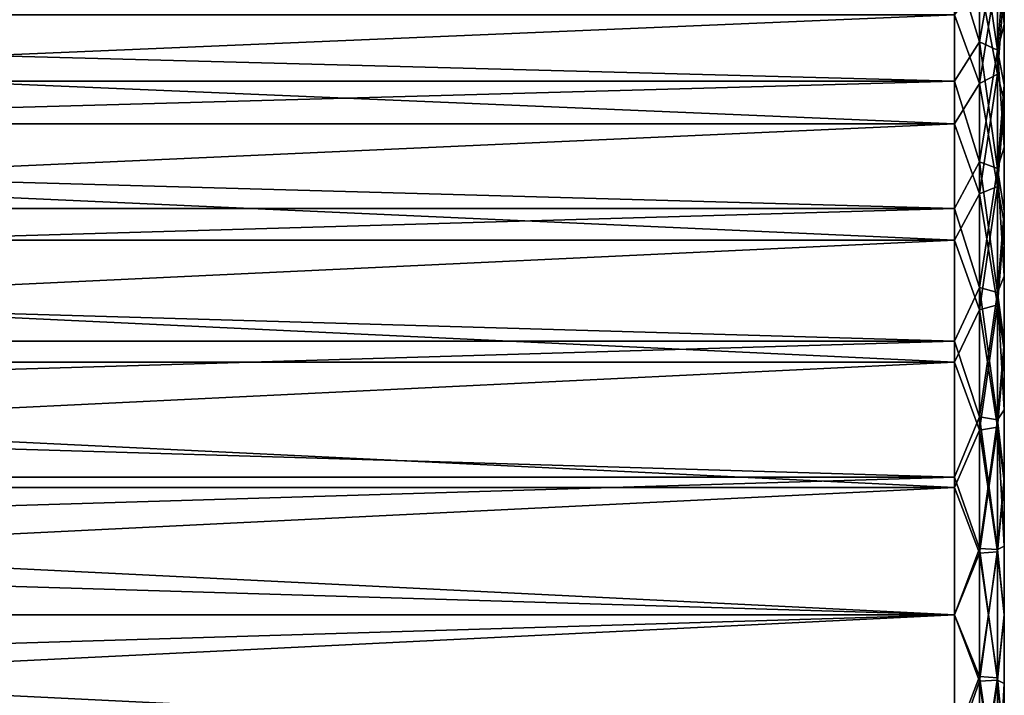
# Model space of a CAD drawing. Header units: millimetres. Extents: x -56 to 60, y -2 to 74.
# Tile 207 of 256: x 52.08 to 60, y 18.35 to 23.79. Entities that reach past the tile are written whole.
import ezdxf

# ---------------------------------------------------------------- set-up
doc = ezdxf.new("R2010")
doc.units = ezdxf.units.MM
doc.header["$LTSCALE"] = 127.314815
for name, color, linetype in [('54', 7, 'CONTINUOUS'), ('55', 7, 'CONTINUOUS'), ('62', 7, 'CONTINUOUS'), ('74', 7, 'CONTINUOUS'), ('75', 7, 'CONTINUOUS'), ('88', 7, 'CONTINUOUS'), ('89', 7, 'CONTINUOUS'), ('90', 7, 'CONTINUOUS'), ('91', 7, 'CONTINUOUS')]:
    doc.layers.add(name, color=color, linetype=linetype)

msp = doc.modelspace()

# ---------------------------------------------------------------- linework, layer by layer
at = {"layer": '54', "color": 7, "linetype": 'CONTINUOUS', "true_color": 0x96918c}
for points in [[(60, 24.6729, 7.6203), (60, 24.2208, 7.9367), (60, 23.1359, 7.8805), (60, 24.6729, 7.6203)], [(60, 24.0554, 7.3247), (60, 24.6729, 7.6203), (60, 23.1359, 7.8805), (60, 24.0554, 7.3247)], [(60, 24.2208, -7.9367), (60, 24.6728, -7.6203), (60, 23.1358, -7.8805), (60, 24.2208, -7.9367)], [(60, 23.1358, -7.8805), (60, 24.6728, -7.6203), (60, 24.0554, -7.3248), (60, 23.1358, -7.8805)], [(60, 24.2208, 7.9367), (60, 23.7496, 8.2273), (60, 23.1359, 7.8805), (60, 24.2208, 7.9367)], [(60, 23.7496, -8.2274), (60, 24.2208, -7.9367), (60, 22.1564, -8.3213), (60, 23.7496, -8.2274)], [(60, 22.1564, -8.3213), (60, 24.2208, -7.9367), (60, 23.1358, -7.8805), (60, 22.1564, -8.3213)], [(60, 23.7496, 8.2273), (60, 23.2638, 8.4894), (60, 22.1565, 8.3213), (60, 23.7496, 8.2273)], [(60, 23.1359, 7.8805), (60, 23.7496, 8.2273), (60, 22.1565, 8.3213), (60, 23.1359, 7.8805)], [(60, 23.2638, -8.4894), (60, 23.7496, -8.2274), (60, 22.1564, -8.3213), (60, 23.2638, -8.4894)], [(60, 23.2638, 8.4894), (60, 22.763, 8.7228), (60, 21.1301, 8.6413), (60, 23.2638, 8.4894)], [(60, 22.1565, 8.3213), (60, 23.2638, 8.4894), (60, 21.1301, 8.6413), (60, 22.1565, 8.3213)], [(60, 22.7629, -8.7228), (60, 23.2638, -8.4894), (60, 21.1301, -8.6413), (60, 22.7629, -8.7228)], [(60, 21.1301, -8.6413), (60, 23.2638, -8.4894), (60, 22.1564, -8.3213), (60, 21.1301, -8.6413)], [(60, 22.763, 8.7228), (60, 22.2486, 8.9272), (60, 20.0721, 8.8351), (60, 22.763, 8.7228)], [(60, 21.1301, 8.6413), (60, 22.763, 8.7228), (60, 20.0721, 8.8351), (60, 21.1301, 8.6413)], [(60, 22.2485, -8.9272), (60, 22.7629, -8.7228), (60, 19, -8.8998), (60, 22.2485, -8.9272)], [(60, 19, -8.8998), (60, 22.7629, -8.7228), (60, 20.0721, -8.8351), (60, 19, -8.8998)], [(60, 20.0721, -8.8351), (60, 22.7629, -8.7228), (60, 21.1301, -8.6413), (60, 20.0721, -8.8351)], [(60, 21.7251, 9.1007), (60, 15.7515, 8.9272), (60, 22.2486, 8.9272), (60, 21.7251, 9.1007)], [(60, 22.2486, 8.9272), (60, 15.7515, 8.9272), (60, 19, 8.8998), (60, 22.2486, 8.9272)], [(60, 20.0721, 8.8351), (60, 22.2486, 8.9272), (60, 19, 8.8998), (60, 20.0721, 8.8351)], [(60, 21.7251, -9.1007), (60, 22.2485, -8.9272), (60, 16.2749, -9.1007), (60, 21.7251, -9.1007)], [(60, 16.2749, -9.1007), (60, 22.2485, -8.9272), (60, 15.7514, -8.9272), (60, 16.2749, -9.1007)], [(60, 15.7514, -8.9272), (60, 22.2485, -8.9272), (60, 19, -8.8998), (60, 15.7514, -8.9272)], [(60, 16.2749, 9.1007), (60, 15.7515, 8.9272), (60, 21.7251, 9.1007), (60, 16.2749, 9.1007)], [(60, 21.1907, 9.2438), (60, 16.2749, 9.1007), (60, 21.7251, 9.1007), (60, 21.1907, 9.2438)], [(60, 21.1907, -9.2438), (60, 21.7251, -9.1007), (60, 16.8093, -9.2438), (60, 21.1907, -9.2438)], [(60, 16.8093, -9.2438), (60, 21.7251, -9.1007), (60, 16.2749, -9.1007), (60, 16.8093, -9.2438)], [(60, 16.8093, 9.2438), (60, 16.2749, 9.1007), (60, 21.1907, 9.2438), (60, 16.8093, 9.2438)], [(60, 20.6492, 9.3557), (60, 16.8093, 9.2438), (60, 21.1907, 9.2438), (60, 20.6492, 9.3557)], [(60, 20.6491, -9.3558), (60, 21.1907, -9.2438), (60, 17.3508, -9.3557), (60, 20.6491, -9.3558)], [(60, 17.3508, -9.3557), (60, 21.1907, -9.2438), (60, 16.8093, -9.2438), (60, 17.3508, -9.3557)], [(60, 17.3509, 9.3558), (60, 16.8093, 9.2438), (60, 20.6492, 9.3557), (60, 17.3509, 9.3558)], [(60, 20.1034, 9.4356), (60, 17.3509, 9.3558), (60, 20.6492, 9.3557), (60, 20.1034, 9.4356)], [(60, 20.1034, -9.4356), (60, 20.6491, -9.3558), (60, 17.8966, -9.4356), (60, 20.1034, -9.4356)], [(60, 17.8966, -9.4356), (60, 20.6491, -9.3558), (60, 17.3508, -9.3557), (60, 17.8966, -9.4356)], [(60, 17.8966, 9.4356), (60, 17.3509, 9.3558), (60, 20.1034, 9.4356), (60, 17.8966, 9.4356)], [(60, 19.552, 9.4838), (60, 17.8966, 9.4356), (60, 20.1034, 9.4356), (60, 19.552, 9.4838)], [(60, 19.5519, -9.4838), (60, 20.1034, -9.4356), (60, 18.448, -9.4838), (60, 19.5519, -9.4838)], [(60, 18.448, -9.4838), (60, 20.1034, -9.4356), (60, 17.8966, -9.4356), (60, 18.448, -9.4838)], [(60, 18.4481, 9.4838), (60, 17.8966, 9.4356), (60, 19.552, 9.4838), (60, 18.4481, 9.4838)], [(60, 19, 9.5), (60, 18.4481, 9.4838), (60, 19.552, 9.4838), (60, 19, 9.5)], [(60, 19, -9.5), (60, 19.5519, -9.4838), (60, 18.448, -9.4838), (60, 19, -9.5)], [(60, 15.7515, 8.9272), (60, 15.2371, 8.7228), (60, 19, 8.8998), (60, 15.7515, 8.9272)], [(60, 19, 8.8998), (60, 15.2371, 8.7228), (60, 17.9279, 8.8351), (60, 19, 8.8998)], [(60, 17.9279, -8.8351), (60, 15.7514, -8.9272), (60, 19, -8.8998), (60, 17.9279, -8.8351)]]:
    msp.add_3dface(points, dxfattribs=at)
at = {"layer": '55', "color": 7, "linetype": 'CONTINUOUS', "true_color": 0x96918c}
for points in [[(22.9, 24.2671, 8.3826), (22.9, 23.2954, 8.9196), (59.6, 24.2671, 8.3826), (22.9, 24.2671, 8.3826)], [(59.6, 24.2671, 8.3826), (22.9, 23.2954, 8.9196), (59.6, 23.2954, 8.9196), (59.6, 24.2671, 8.3826)], [(22.9, 23.2954, 8.9196), (22.9, 22.2698, 9.3444), (59.6, 23.2954, 8.9196), (22.9, 23.2954, 8.9196)], [(59.6, 23.2954, 8.9196), (22.9, 22.2698, 9.3444), (59.6, 22.2698, 9.3444), (59.6, 23.2954, 8.9196)], [(22.9, 22.2698, 9.3444), (22.9, 21.203, 9.6518), (59.6, 22.2698, 9.3444), (22.9, 22.2698, 9.3444)], [(59.6, 22.2698, 9.3444), (22.9, 21.203, 9.6518), (59.6, 21.203, 9.6518), (59.6, 22.2698, 9.3444)], [(22.9, 21.203, 9.6518), (22.9, 20.1084, 9.8378), (59.6, 21.203, 9.6518), (22.9, 21.203, 9.6518)], [(59.6, 21.203, 9.6518), (22.9, 20.1084, 9.8378), (59.6, 20.1084, 9.8378), (59.6, 21.203, 9.6518)], [(22.9, 20.1084, 9.8378), (22.9, 19, 9.9), (59.6, 20.1084, 9.8378), (22.9, 20.1084, 9.8378)], [(59.6, 20.1084, 9.8378), (22.9, 19, 9.9), (59.6, 19, 9.9), (59.6, 20.1084, 9.8378)], [(22.9, 19, 9.9), (22.9, 17.8916, 9.8378), (59.6, 19, 9.9), (22.9, 19, 9.9)], [(59.6, 19, 9.9), (22.9, 17.8916, 9.8378), (59.6, 17.8916, 9.8378), (59.6, 19, 9.9)]]:
    msp.add_3dface(points, dxfattribs=at)
at = {"layer": '62', "color": 7, "linetype": 'CONTINUOUS', "true_color": 0x96918c}
for points in [[(22.9, 23.2954, -8.9196), (22.9, 24.2671, -8.3826), (59.6, 23.2954, -8.9196), (22.9, 23.2954, -8.9196)], [(59.6, 23.2954, -8.9196), (22.9, 24.2671, -8.3826), (59.6, 24.2671, -8.3826), (59.6, 23.2954, -8.9196)], [(22.9, 22.2698, -9.3444), (22.9, 23.2954, -8.9196), (59.6, 22.2698, -9.3444), (22.9, 22.2698, -9.3444)], [(59.6, 22.2698, -9.3444), (22.9, 23.2954, -8.9196), (59.6, 23.2954, -8.9196), (59.6, 22.2698, -9.3444)], [(22.9, 21.203, -9.6518), (22.9, 22.2698, -9.3444), (59.6, 21.203, -9.6518), (22.9, 21.203, -9.6518)], [(59.6, 21.203, -9.6518), (22.9, 22.2698, -9.3444), (59.6, 22.2698, -9.3444), (59.6, 21.203, -9.6518)], [(22.9, 20.1084, -9.8378), (22.9, 21.203, -9.6518), (59.6, 20.1084, -9.8378), (22.9, 20.1084, -9.8378)], [(59.6, 20.1084, -9.8378), (22.9, 21.203, -9.6518), (59.6, 21.203, -9.6518), (59.6, 20.1084, -9.8378)], [(22.9, 19, -9.9), (22.9, 20.1084, -9.8378), (59.6, 19, -9.9), (22.9, 19, -9.9)], [(59.6, 19, -9.9), (22.9, 20.1084, -9.8378), (59.6, 20.1084, -9.8378), (59.6, 19, -9.9)], [(22.9, 17.8916, -9.8378), (22.9, 19, -9.9), (59.6, 17.8916, -9.8378), (22.9, 17.8916, -9.8378)], [(59.6, 17.8916, -9.8378), (22.9, 19, -9.9), (59.6, 19, -9.9), (59.6, 17.8916, -9.8378)]]:
    msp.add_3dface(points, dxfattribs=at)
at = {"layer": '74', "color": 7, "linetype": 'CONTINUOUS', "true_color": 0x96918c}
for points in [[(59.8, 23.6121, -8.6994), (59.6, 24.2671, -8.3826), (59.8, 24.5257, -8.1498), (59.8, 23.6121, -8.6994)], [(59.8, 23.6121, -8.6994), (59.8, 24.5257, -8.1498), (59.9465, 23.5435, -8.5699), (59.8, 23.6121, -8.6994)], [(59.9465, 23.5435, -8.5699), (59.8, 24.5257, -8.1498), (59.9465, 24.4434, -8.0284), (59.9465, 23.5435, -8.5699)], [(60, 24.2208, -7.9367), (60, 23.7496, -8.2274), (59.9465, 24.4434, -8.0284), (60, 24.2208, -7.9367)], [(60, 23.7496, -8.2274), (59.9465, 23.5435, -8.5699), (59.9465, 24.4434, -8.0284), (60, 23.7496, -8.2274)], [(59.6, 23.2954, -8.9196), (59.6, 24.2671, -8.3826), (59.8, 23.6121, -8.6994), (59.6, 23.2954, -8.9196)], [(60, 23.7496, -8.2274), (60, 23.2638, -8.4894), (59.9465, 23.5435, -8.5699), (60, 23.7496, -8.2274)], [(59.8, 22.6445, -9.1471), (59.6, 23.2954, -8.9196), (59.8, 23.6121, -8.6994), (59.8, 22.6445, -9.1471)], [(59.8, 22.6445, -9.1471), (59.8, 23.6121, -8.6994), (59.9465, 22.5903, -9.0109), (59.8, 22.6445, -9.1471)], [(59.9465, 22.5903, -9.0109), (59.8, 23.6121, -8.6994), (59.9465, 23.5435, -8.5699), (59.9465, 22.5903, -9.0109)], [(60, 23.2638, -8.4894), (60, 22.7629, -8.7228), (59.9465, 23.5435, -8.5699), (60, 23.2638, -8.4894)], [(60, 22.7629, -8.7228), (59.9465, 22.5903, -9.0109), (59.9465, 23.5435, -8.5699), (60, 22.7629, -8.7228)], [(59.6, 22.2698, -9.3444), (59.6, 23.2954, -8.9196), (59.8, 22.6445, -9.1471), (59.6, 22.2698, -9.3444)], [(60, 22.7629, -8.7228), (60, 22.2485, -8.9272), (59.9465, 22.5903, -9.0109), (60, 22.7629, -8.7228)], [(59.8, 21.6342, -9.4875), (59.6, 22.2698, -9.3444), (59.8, 22.6445, -9.1471), (59.8, 21.6342, -9.4875)], [(59.8, 21.6342, -9.4875), (59.8, 22.6445, -9.1471), (59.9465, 21.595, -9.3463), (59.8, 21.6342, -9.4875)], [(59.9465, 21.595, -9.3463), (59.8, 22.6445, -9.1471), (59.9465, 22.5903, -9.0109), (59.9465, 21.595, -9.3463)], [(60, 22.2485, -8.9272), (60, 21.7251, -9.1007), (59.9465, 22.5903, -9.0109), (60, 22.2485, -8.9272)], [(60, 21.7251, -9.1007), (59.9465, 21.595, -9.3463), (59.9465, 22.5903, -9.0109), (60, 21.7251, -9.1007)], [(59.6, 21.203, -9.6518), (59.6, 22.2698, -9.3444), (59.8, 21.6342, -9.4875), (59.6, 21.203, -9.6518)], [(60, 21.7251, -9.1007), (60, 21.1907, -9.2438), (59.9465, 21.595, -9.3463), (60, 21.7251, -9.1007)], [(59.8, 20.593, -9.7167), (59.6, 21.203, -9.6518), (59.8, 21.6342, -9.4875), (59.8, 20.593, -9.7167)], [(59.8, 20.593, -9.7167), (59.8, 21.6342, -9.4875), (59.9465, 20.5693, -9.572), (59.8, 20.593, -9.7167)], [(59.9465, 20.5693, -9.572), (59.8, 21.6342, -9.4875), (59.9465, 21.595, -9.3463), (59.9465, 20.5693, -9.572)], [(60, 21.1907, -9.2438), (60, 20.6491, -9.3558), (59.9465, 21.595, -9.3463), (60, 21.1907, -9.2438)], [(60, 20.6491, -9.3558), (59.9465, 20.5693, -9.572), (59.9465, 21.595, -9.3463), (60, 20.6491, -9.3558)], [(59.6, 20.1084, -9.8378), (59.6, 21.203, -9.6518), (59.8, 20.593, -9.7167), (59.6, 20.1084, -9.8378)], [(60, 20.6491, -9.3558), (60, 20.1034, -9.4356), (59.9465, 20.5693, -9.572), (60, 20.6491, -9.3558)], [(59.8, 19.5331, -9.832), (59.6, 20.1084, -9.8378), (59.8, 20.593, -9.7167), (59.8, 19.5331, -9.832)], [(59.8, 19.5331, -9.832), (59.8, 20.593, -9.7167), (59.9465, 19.5251, -9.6856), (59.8, 19.5331, -9.832)], [(59.9465, 19.5251, -9.6856), (59.8, 20.593, -9.7167), (59.9465, 20.5693, -9.572), (59.9465, 19.5251, -9.6856)], [(60, 20.1034, -9.4356), (60, 19.5519, -9.4838), (59.9465, 20.5693, -9.572), (60, 20.1034, -9.4356)], [(60, 19.5519, -9.4838), (59.9465, 19.5251, -9.6856), (59.9465, 20.5693, -9.572), (60, 19.5519, -9.4838)], [(59.6, 19, -9.9), (59.6, 20.1084, -9.8378), (59.8, 19.5331, -9.832), (59.6, 19, -9.9)], [(59.8, 18.4669, -9.832), (59.6, 19, -9.9), (59.8, 19.5331, -9.832), (59.8, 18.4669, -9.832)], [(59.8, 18.4669, -9.832), (59.8, 19.5331, -9.832), (59.9465, 18.4749, -9.6856), (59.8, 18.4669, -9.832)], [(59.9465, 18.4749, -9.6856), (59.8, 19.5331, -9.832), (59.9465, 19.5251, -9.6856), (59.9465, 18.4749, -9.6856)], [(60, 19.5519, -9.4838), (60, 19, -9.5), (59.9465, 19.5251, -9.6856), (60, 19.5519, -9.4838)], [(60, 19, -9.5), (59.9465, 18.4749, -9.6856), (59.9465, 19.5251, -9.6856), (60, 19, -9.5)], [(59.6, 17.8916, -9.8378), (59.6, 19, -9.9), (59.8, 18.4669, -9.832), (59.6, 17.8916, -9.8378)], [(60, 19, -9.5), (60, 18.448, -9.4838), (59.9465, 18.4749, -9.6856), (60, 19, -9.5)], [(59.8, 17.407, -9.7167), (59.6, 17.8916, -9.8378), (59.8, 18.4669, -9.832), (59.8, 17.407, -9.7167)], [(59.9465, 17.4307, -9.572), (59.8, 18.4669, -9.832), (59.9465, 18.4749, -9.6856), (59.9465, 17.4307, -9.572)], [(59.8, 17.407, -9.7167), (59.8, 18.4669, -9.832), (59.9465, 17.4307, -9.572), (59.8, 17.407, -9.7167)], [(60, 18.448, -9.4838), (60, 17.8966, -9.4356), (59.9465, 18.4749, -9.6856), (60, 18.448, -9.4838)], [(60, 17.8966, -9.4356), (59.9465, 17.4307, -9.572), (59.9465, 18.4749, -9.6856), (60, 17.8966, -9.4356)]]:
    msp.add_3dface(points, dxfattribs=at)
at = {"layer": '75', "color": 7, "linetype": 'CONTINUOUS', "true_color": 0x96918c}
for points in [[(59.8, 24.5257, 8.1498), (59.6, 24.2671, 8.3826), (59.8, 23.6121, 8.6994), (59.8, 24.5257, 8.1498)], [(59.8, 24.5257, 8.1498), (59.8, 23.6121, 8.6994), (59.9465, 24.4434, 8.0284), (59.8, 24.5257, 8.1498)], [(59.9465, 24.4434, 8.0284), (59.8, 23.6121, 8.6994), (59.9465, 23.5435, 8.5699), (59.9465, 24.4434, 8.0284)], [(60, 24.2208, 7.9367), (59.9465, 24.4434, 8.0284), (59.9465, 23.5435, 8.5699), (60, 24.2208, 7.9367)], [(59.6, 24.2671, 8.3826), (59.6, 23.2954, 8.9196), (59.8, 23.6121, 8.6994), (59.6, 24.2671, 8.3826)], [(60, 23.7496, 8.2273), (60, 24.2208, 7.9367), (59.9465, 23.5435, 8.5699), (60, 23.7496, 8.2273)], [(60, 23.2638, 8.4894), (60, 23.7496, 8.2273), (59.9465, 23.5435, 8.5699), (60, 23.2638, 8.4894)], [(59.8, 23.6121, 8.6994), (59.6, 23.2954, 8.9196), (59.8, 22.6445, 9.1471), (59.8, 23.6121, 8.6994)], [(59.8, 23.6121, 8.6994), (59.8, 22.6445, 9.1471), (59.9465, 23.5435, 8.5699), (59.8, 23.6121, 8.6994)], [(59.9465, 23.5435, 8.5699), (59.8, 22.6445, 9.1471), (59.9465, 22.5903, 9.0109), (59.9465, 23.5435, 8.5699)], [(60, 23.2638, 8.4894), (59.9465, 23.5435, 8.5699), (59.9465, 22.5903, 9.0109), (60, 23.2638, 8.4894)], [(59.6, 23.2954, 8.9196), (59.6, 22.2698, 9.3444), (59.8, 22.6445, 9.1471), (59.6, 23.2954, 8.9196)], [(60, 22.763, 8.7228), (60, 23.2638, 8.4894), (59.9465, 22.5903, 9.0109), (60, 22.763, 8.7228)], [(60, 22.2486, 8.9272), (60, 22.763, 8.7228), (59.9465, 22.5903, 9.0109), (60, 22.2486, 8.9272)], [(59.8, 22.6445, 9.1471), (59.6, 22.2698, 9.3444), (59.8, 21.6342, 9.4875), (59.8, 22.6445, 9.1471)], [(59.8, 22.6445, 9.1471), (59.8, 21.6342, 9.4875), (59.9465, 22.5903, 9.0109), (59.8, 22.6445, 9.1471)], [(59.9465, 22.5903, 9.0109), (59.8, 21.6342, 9.4875), (59.9465, 21.595, 9.3463), (59.9465, 22.5903, 9.0109)], [(60, 22.2486, 8.9272), (59.9465, 22.5903, 9.0109), (59.9465, 21.595, 9.3463), (60, 22.2486, 8.9272)], [(59.6, 22.2698, 9.3444), (59.6, 21.203, 9.6518), (59.8, 21.6342, 9.4875), (59.6, 22.2698, 9.3444)], [(60, 21.7251, 9.1007), (60, 22.2486, 8.9272), (59.9465, 21.595, 9.3463), (60, 21.7251, 9.1007)], [(60, 21.1907, 9.2438), (60, 21.7251, 9.1007), (59.9465, 21.595, 9.3463), (60, 21.1907, 9.2438)], [(59.8, 21.6342, 9.4875), (59.6, 21.203, 9.6518), (59.8, 20.593, 9.7167), (59.8, 21.6342, 9.4875)], [(59.8, 21.6342, 9.4875), (59.8, 20.593, 9.7167), (59.9465, 21.595, 9.3463), (59.8, 21.6342, 9.4875)], [(59.9465, 21.595, 9.3463), (59.8, 20.593, 9.7167), (59.9465, 20.5693, 9.572), (59.9465, 21.595, 9.3463)], [(60, 21.1907, 9.2438), (59.9465, 21.595, 9.3463), (59.9465, 20.5693, 9.572), (60, 21.1907, 9.2438)], [(59.6, 21.203, 9.6518), (59.6, 20.1084, 9.8378), (59.8, 20.593, 9.7167), (59.6, 21.203, 9.6518)], [(60, 20.6492, 9.3557), (60, 21.1907, 9.2438), (59.9465, 20.5693, 9.572), (60, 20.6492, 9.3557)], [(60, 20.1034, 9.4356), (60, 20.6492, 9.3557), (59.9465, 20.5693, 9.572), (60, 20.1034, 9.4356)], [(59.8, 20.593, 9.7167), (59.6, 20.1084, 9.8378), (59.8, 19.5331, 9.832), (59.8, 20.593, 9.7167)], [(59.8, 20.593, 9.7167), (59.8, 19.5331, 9.832), (59.9465, 20.5693, 9.572), (59.8, 20.593, 9.7167)], [(59.9465, 20.5693, 9.572), (59.8, 19.5331, 9.832), (59.9465, 19.5251, 9.6856), (59.9465, 20.5693, 9.572)], [(60, 20.1034, 9.4356), (59.9465, 20.5693, 9.572), (59.9465, 19.5251, 9.6856), (60, 20.1034, 9.4356)], [(59.6, 20.1084, 9.8378), (59.6, 19, 9.9), (59.8, 19.5331, 9.832), (59.6, 20.1084, 9.8378)], [(60, 19.552, 9.4838), (60, 20.1034, 9.4356), (59.9465, 19.5251, 9.6856), (60, 19.552, 9.4838)], [(59.8, 19.5331, 9.832), (59.6, 19, 9.9), (59.8, 18.4669, 9.832), (59.8, 19.5331, 9.832)], [(59.8, 19.5331, 9.832), (59.8, 18.4669, 9.832), (59.9465, 19.5251, 9.6856), (59.8, 19.5331, 9.832)], [(59.9465, 19.5251, 9.6856), (59.8, 18.4669, 9.832), (59.9465, 18.4749, 9.6856), (59.9465, 19.5251, 9.6856)], [(60, 19, 9.5), (60, 19.552, 9.4838), (59.9465, 19.5251, 9.6856), (60, 19, 9.5)], [(60, 19, 9.5), (59.9465, 19.5251, 9.6856), (59.9465, 18.4749, 9.6856), (60, 19, 9.5)], [(59.6, 19, 9.9), (59.6, 17.8916, 9.8378), (59.8, 18.4669, 9.832), (59.6, 19, 9.9)], [(60, 18.4481, 9.4838), (60, 19, 9.5), (59.9465, 18.4749, 9.6856), (60, 18.4481, 9.4838)], [(59.8, 18.4669, 9.832), (59.6, 17.8916, 9.8378), (59.8, 17.407, 9.7167), (59.8, 18.4669, 9.832)], [(59.8, 18.4669, 9.832), (59.8, 17.407, 9.7167), (59.9465, 18.4749, 9.6856), (59.8, 18.4669, 9.832)], [(59.9465, 18.4749, 9.6856), (59.8, 17.407, 9.7167), (59.9465, 17.4307, 9.572), (59.9465, 18.4749, 9.6856)], [(60, 18.4481, 9.4838), (59.9465, 18.4749, 9.6856), (59.9465, 17.4307, 9.572), (60, 18.4481, 9.4838)], [(60, 17.8966, 9.4356), (60, 18.4481, 9.4838), (59.9465, 17.4307, 9.572), (60, 17.8966, 9.4356)]]:
    msp.add_3dface(points, dxfattribs=at)
at = {"layer": '88', "color": 7, "linetype": 'CONTINUOUS', "true_color": 0x96918c}
for points in [[(38.799, 22.9501, 7.5264), (38.799, 23.8285, 6.9954), (59.6, 22.9501, 7.5264), (38.799, 22.9501, 7.5264)], [(59.6, 22.9501, 7.5264), (38.799, 23.8285, 6.9954), (59.6, 23.8285, 6.9954), (59.6, 22.9501, 7.5264)], [(38.799, 22.0141, 7.9476), (38.799, 22.9501, 7.5264), (59.6, 22.0141, 7.9476), (38.799, 22.0141, 7.9476)], [(59.6, 22.0141, 7.9476), (38.799, 22.9501, 7.5264), (59.6, 22.9501, 7.5264), (59.6, 22.0141, 7.9476)], [(38.799, 21.0342, 8.253), (38.799, 22.0141, 7.9476), (59.6, 21.0342, 8.253), (38.799, 21.0342, 8.253)], [(59.6, 21.0342, 8.253), (38.799, 22.0141, 7.9476), (59.6, 22.0141, 7.9476), (59.6, 21.0342, 8.253)], [(38.799, 20.0246, 8.438), (38.799, 21.0342, 8.253), (59.6, 20.0246, 8.438), (38.799, 20.0246, 8.438)], [(59.6, 20.0246, 8.438), (38.799, 21.0342, 8.253), (59.6, 21.0342, 8.253), (59.6, 20.0246, 8.438)], [(38.799, 19, 8.5), (38.799, 20.0246, 8.438), (59.6, 19, 8.5), (38.799, 19, 8.5)], [(59.6, 19, 8.5), (38.799, 20.0246, 8.438), (59.6, 20.0246, 8.438), (59.6, 19, 8.5)], [(38.799, 17.9754, 8.438), (38.799, 19, 8.5), (59.6, 17.9754, 8.438), (38.799, 17.9754, 8.438)], [(59.6, 17.9754, 8.438), (38.799, 19, 8.5), (59.6, 19, 8.5), (59.6, 17.9754, 8.438)]]:
    msp.add_3dface(points, dxfattribs=at)
at = {"layer": '89', "color": 7, "linetype": 'CONTINUOUS', "true_color": 0x96918c}
for points in [[(38.799, 23.8285, -6.9954), (38.799, 22.9501, -7.5264), (59.6, 23.8285, -6.9954), (38.799, 23.8285, -6.9954)], [(59.6, 23.8285, -6.9954), (38.799, 22.9501, -7.5264), (59.6, 22.9501, -7.5264), (59.6, 23.8285, -6.9954)], [(38.799, 22.9501, -7.5264), (38.799, 22.0141, -7.9476), (59.6, 22.9501, -7.5264), (38.799, 22.9501, -7.5264)], [(59.6, 22.9501, -7.5264), (38.799, 22.0141, -7.9476), (59.6, 22.0141, -7.9476), (59.6, 22.9501, -7.5264)], [(38.799, 22.0141, -7.9476), (38.799, 21.0342, -8.253), (59.6, 22.0141, -7.9476), (38.799, 22.0141, -7.9476)], [(59.6, 22.0141, -7.9476), (38.799, 21.0342, -8.253), (59.6, 21.0342, -8.253), (59.6, 22.0141, -7.9476)], [(38.799, 21.0342, -8.253), (38.799, 20.0246, -8.438), (59.6, 21.0342, -8.253), (38.799, 21.0342, -8.253)], [(59.6, 21.0342, -8.253), (38.799, 20.0246, -8.438), (59.6, 20.0246, -8.438), (59.6, 21.0342, -8.253)], [(38.799, 20.0246, -8.438), (38.799, 19, -8.5), (59.6, 20.0246, -8.438), (38.799, 20.0246, -8.438)], [(59.6, 20.0246, -8.438), (38.799, 19, -8.5), (59.6, 19, -8.5), (59.6, 20.0246, -8.438)], [(38.799, 19, -8.5), (38.799, 17.9754, -8.438), (59.6, 19, -8.5), (38.799, 19, -8.5)], [(59.6, 19, -8.5), (38.799, 17.9754, -8.438), (59.6, 17.9754, -8.438), (59.6, 19, -8.5)]]:
    msp.add_3dface(points, dxfattribs=at)
at = {"layer": '90', "color": 7, "linetype": 'CONTINUOUS', "true_color": 0x96918c}
for points in [[(59.9464, 24.1953, 6.9785), (59.9464, 23.35, 7.5344), (59.7998, 24.1078, 6.8609), (59.9464, 24.1953, 6.9785)], [(59.9464, 24.1953, 6.9785), (60, 24.0554, 7.3247), (59.9464, 23.35, 7.5344), (59.9464, 24.1953, 6.9785)], [(59.6, 23.8285, 6.9954), (59.7998, 24.1078, 6.8609), (59.7998, 23.2767, 7.4075), (59.6, 23.8285, 6.9954)], [(59.7998, 24.1078, 6.8609), (59.9464, 23.35, 7.5344), (59.7998, 23.2767, 7.4075), (59.7998, 24.1078, 6.8609)], [(60, 24.0554, 7.3247), (60, 23.1359, 7.8805), (59.9464, 23.35, 7.5344), (60, 24.0554, 7.3247)], [(59.6, 22.9501, 7.5264), (59.6, 23.8285, 6.9954), (59.7998, 23.2767, 7.4075), (59.6, 22.9501, 7.5264)], [(59.9464, 23.35, 7.5344), (59.9464, 22.4459, 7.9885), (59.7998, 23.2767, 7.4075), (59.9464, 23.35, 7.5344)], [(59.9464, 23.35, 7.5344), (60, 23.1359, 7.8805), (59.9464, 22.4459, 7.9885), (59.9464, 23.35, 7.5344)], [(59.6, 22.9501, 7.5264), (59.7998, 23.2767, 7.4075), (59.7998, 22.3879, 7.8539), (59.6, 22.9501, 7.5264)], [(59.7998, 23.2767, 7.4075), (59.9464, 22.4459, 7.9885), (59.7998, 22.3879, 7.8539), (59.7998, 23.2767, 7.4075)], [(60, 23.1359, 7.8805), (60, 22.1565, 8.3213), (59.9464, 22.4459, 7.9885), (60, 23.1359, 7.8805)], [(59.6, 22.0141, 7.9476), (59.6, 22.9501, 7.5264), (59.7998, 22.3879, 7.8539), (59.6, 22.0141, 7.9476)], [(59.9464, 22.4459, 7.9885), (59.9464, 21.4952, 8.3345), (59.7998, 22.3879, 7.8539), (59.9464, 22.4459, 7.9885)], [(59.9464, 22.4459, 7.9885), (60, 22.1565, 8.3213), (59.9464, 21.4952, 8.3345), (59.9464, 22.4459, 7.9885)], [(59.6, 22.0141, 7.9476), (59.7998, 22.3879, 7.8539), (59.7998, 21.4532, 8.1941), (59.6, 22.0141, 7.9476)], [(59.7998, 22.3879, 7.8539), (59.9464, 21.4952, 8.3345), (59.7998, 21.4532, 8.1941), (59.7998, 22.3879, 7.8539)], [(60, 22.1565, 8.3213), (60, 21.1301, 8.6413), (59.9464, 21.4952, 8.3345), (60, 22.1565, 8.3213)], [(59.6, 21.0342, 8.253), (59.6, 22.0141, 7.9476), (59.7998, 21.4532, 8.1941), (59.6, 21.0342, 8.253)], [(59.9464, 21.4952, 8.3345), (59.9464, 20.5107, 8.5678), (59.7998, 21.4532, 8.1941), (59.9464, 21.4952, 8.3345)], [(59.9464, 21.4952, 8.3345), (60, 21.1301, 8.6413), (59.9464, 20.5107, 8.5678), (59.9464, 21.4952, 8.3345)], [(59.6, 21.0342, 8.253), (59.7998, 21.4532, 8.1941), (59.7998, 20.4853, 8.4235), (59.6, 21.0342, 8.253)], [(59.7998, 21.4532, 8.1941), (59.9464, 20.5107, 8.5678), (59.7998, 20.4853, 8.4235), (59.7998, 21.4532, 8.1941)], [(60, 21.1301, 8.6413), (60, 20.0721, 8.8351), (59.9464, 20.5107, 8.5678), (60, 21.1301, 8.6413)], [(59.6, 20.0246, 8.438), (59.6, 21.0342, 8.253), (59.7998, 20.4853, 8.4235), (59.6, 20.0246, 8.438)], [(59.6, 20.0246, 8.438), (59.7998, 20.4853, 8.4235), (59.7998, 19.4973, 8.539), (59.6, 20.0246, 8.438)], [(59.9464, 20.5107, 8.5678), (59.9464, 19.5059, 8.6853), (59.7998, 20.4853, 8.4235), (59.9464, 20.5107, 8.5678)], [(59.7998, 20.4853, 8.4235), (59.9464, 19.5059, 8.6853), (59.7998, 19.4973, 8.539), (59.7998, 20.4853, 8.4235)], [(59.9464, 20.5107, 8.5678), (60, 20.0721, 8.8351), (59.9464, 19.5059, 8.6853), (59.9464, 20.5107, 8.5678)], [(60, 20.0721, 8.8351), (60, 19, 8.8998), (59.9464, 19.5059, 8.6853), (60, 20.0721, 8.8351)], [(59.6, 19, 8.5), (59.6, 20.0246, 8.438), (59.7998, 19.4973, 8.539), (59.6, 19, 8.5)], [(59.6, 19, 8.5), (59.7998, 19.4973, 8.539), (59.7998, 18.5027, 8.539), (59.6, 19, 8.5)], [(59.9464, 19.5059, 8.6853), (59.9464, 18.4941, 8.6853), (59.7998, 19.4973, 8.539), (59.9464, 19.5059, 8.6853)], [(59.7998, 19.4973, 8.539), (59.9464, 18.4941, 8.6853), (59.7998, 18.5027, 8.539), (59.7998, 19.4973, 8.539)], [(59.9464, 19.5059, 8.6853), (60, 19, 8.8998), (59.9464, 18.4941, 8.6853), (59.9464, 19.5059, 8.6853)], [(59.6, 17.9754, 8.438), (59.6, 19, 8.5), (59.7998, 18.5027, 8.539), (59.6, 17.9754, 8.438)], [(60, 19, 8.8998), (60, 17.9279, 8.8351), (59.9464, 18.4941, 8.6853), (60, 19, 8.8998)], [(59.6, 17.9754, 8.438), (59.7998, 18.5027, 8.539), (59.7998, 17.5147, 8.4235), (59.6, 17.9754, 8.438)], [(59.9464, 18.4941, 8.6853), (59.9464, 17.4893, 8.5678), (59.7998, 18.5027, 8.539), (59.9464, 18.4941, 8.6853)], [(59.7998, 18.5027, 8.539), (59.9464, 17.4893, 8.5678), (59.7998, 17.5147, 8.4235), (59.7998, 18.5027, 8.539)], [(59.9464, 18.4941, 8.6853), (60, 17.9279, 8.8351), (59.9464, 17.4893, 8.5678), (59.9464, 18.4941, 8.6853)]]:
    msp.add_3dface(points, dxfattribs=at)
at = {"layer": '91', "color": 7, "linetype": 'CONTINUOUS', "true_color": 0x96918c}
for points in [[(59.9464, 23.35, -7.5344), (59.9464, 24.1953, -6.9785), (59.7998, 23.2767, -7.4075), (59.9464, 23.35, -7.5344)], [(59.7998, 23.2767, -7.4075), (59.9464, 24.1953, -6.9785), (59.7998, 24.1078, -6.8609), (59.7998, 23.2767, -7.4075)], [(59.9464, 23.35, -7.5344), (60, 24.0554, -7.3248), (59.9464, 24.1953, -6.9785), (59.9464, 23.35, -7.5344)], [(59.6, 23.8285, -6.9954), (59.7998, 23.2767, -7.4075), (59.7998, 24.1078, -6.8609), (59.6, 23.8285, -6.9954)], [(60, 23.1358, -7.8805), (60, 24.0554, -7.3248), (59.9464, 23.35, -7.5344), (60, 23.1358, -7.8805)], [(59.6, 23.8285, -6.9954), (59.6, 22.9501, -7.5264), (59.7998, 23.2767, -7.4075), (59.6, 23.8285, -6.9954)], [(59.9464, 22.4459, -7.9885), (59.9464, 23.35, -7.5344), (59.7998, 22.3879, -7.8539), (59.9464, 22.4459, -7.9885)], [(59.7998, 22.3879, -7.8539), (59.9464, 23.35, -7.5344), (59.7998, 23.2767, -7.4075), (59.7998, 22.3879, -7.8539)], [(59.9464, 22.4459, -7.9885), (60, 23.1358, -7.8805), (59.9464, 23.35, -7.5344), (59.9464, 22.4459, -7.9885)], [(59.6, 22.9501, -7.5264), (59.7998, 22.3879, -7.8539), (59.7998, 23.2767, -7.4075), (59.6, 22.9501, -7.5264)], [(60, 22.1564, -8.3213), (60, 23.1358, -7.8805), (59.9464, 22.4459, -7.9885), (60, 22.1564, -8.3213)], [(59.6, 22.9501, -7.5264), (59.6, 22.0141, -7.9476), (59.7998, 22.3879, -7.8539), (59.6, 22.9501, -7.5264)], [(59.9464, 21.4952, -8.3345), (59.9464, 22.4459, -7.9885), (59.7998, 21.4532, -8.1941), (59.9464, 21.4952, -8.3345)], [(59.7998, 21.4532, -8.1941), (59.9464, 22.4459, -7.9885), (59.7998, 22.3879, -7.8539), (59.7998, 21.4532, -8.1941)], [(59.9464, 21.4952, -8.3345), (60, 22.1564, -8.3213), (59.9464, 22.4459, -7.9885), (59.9464, 21.4952, -8.3345)], [(59.6, 22.0141, -7.9476), (59.7998, 21.4532, -8.1941), (59.7998, 22.3879, -7.8539), (59.6, 22.0141, -7.9476)], [(60, 21.1301, -8.6413), (60, 22.1564, -8.3213), (59.9464, 21.4952, -8.3345), (60, 21.1301, -8.6413)], [(59.6, 22.0141, -7.9476), (59.6, 21.0342, -8.253), (59.7998, 21.4532, -8.1941), (59.6, 22.0141, -7.9476)], [(59.9464, 20.5107, -8.5678), (59.9464, 21.4952, -8.3345), (59.7998, 20.4853, -8.4235), (59.9464, 20.5107, -8.5678)], [(59.7998, 20.4853, -8.4235), (59.9464, 21.4952, -8.3345), (59.7998, 21.4532, -8.1941), (59.7998, 20.4853, -8.4235)], [(59.9464, 20.5107, -8.5678), (60, 21.1301, -8.6413), (59.9464, 21.4952, -8.3345), (59.9464, 20.5107, -8.5678)], [(59.6, 21.0342, -8.253), (59.7998, 20.4853, -8.4235), (59.7998, 21.4532, -8.1941), (59.6, 21.0342, -8.253)], [(60, 20.0721, -8.8351), (60, 21.1301, -8.6413), (59.9464, 20.5107, -8.5678), (60, 20.0721, -8.8351)], [(59.6, 21.0342, -8.253), (59.6, 20.0246, -8.438), (59.7998, 20.4853, -8.4235), (59.6, 21.0342, -8.253)], [(59.6, 20.0246, -8.438), (59.7998, 19.4973, -8.539), (59.7998, 20.4853, -8.4235), (59.6, 20.0246, -8.438)], [(59.9464, 19.5059, -8.6853), (59.9464, 20.5107, -8.5678), (59.7998, 19.4973, -8.539), (59.9464, 19.5059, -8.6853)], [(59.7998, 19.4973, -8.539), (59.9464, 20.5107, -8.5678), (59.7998, 20.4853, -8.4235), (59.7998, 19.4973, -8.539)], [(59.9464, 19.5059, -8.6853), (60, 20.0721, -8.8351), (59.9464, 20.5107, -8.5678), (59.9464, 19.5059, -8.6853)], [(60, 19, -8.8998), (60, 20.0721, -8.8351), (59.9464, 19.5059, -8.6853), (60, 19, -8.8998)], [(59.6, 20.0246, -8.438), (59.6, 19, -8.5), (59.7998, 19.4973, -8.539), (59.6, 20.0246, -8.438)], [(59.6, 19, -8.5), (59.7998, 18.5027, -8.539), (59.7998, 19.4973, -8.539), (59.6, 19, -8.5)], [(59.9464, 18.4941, -8.6853), (59.9464, 19.5059, -8.6853), (59.7998, 18.5027, -8.539), (59.9464, 18.4941, -8.6853)], [(59.7998, 18.5027, -8.539), (59.9464, 19.5059, -8.6853), (59.7998, 19.4973, -8.539), (59.7998, 18.5027, -8.539)], [(59.9464, 18.4941, -8.6853), (60, 19, -8.8998), (59.9464, 19.5059, -8.6853), (59.9464, 18.4941, -8.6853)], [(59.6, 19, -8.5), (59.6, 17.9754, -8.438), (59.7998, 18.5027, -8.539), (59.6, 19, -8.5)], [(60, 17.9279, -8.8351), (60, 19, -8.8998), (59.9464, 18.4941, -8.6853), (60, 17.9279, -8.8351)], [(59.6, 17.9754, -8.438), (59.7998, 17.5147, -8.4235), (59.7998, 18.5027, -8.539), (59.6, 17.9754, -8.438)], [(59.7998, 17.5147, -8.4235), (59.9464, 18.4941, -8.6853), (59.7998, 18.5027, -8.539), (59.7998, 17.5147, -8.4235)], [(59.9464, 17.4893, -8.5678), (59.9464, 18.4941, -8.6853), (59.7998, 17.5147, -8.4235), (59.9464, 17.4893, -8.5678)], [(59.9464, 17.4893, -8.5678), (60, 17.9279, -8.8351), (59.9464, 18.4941, -8.6853), (59.9464, 17.4893, -8.5678)]]:
    msp.add_3dface(points, dxfattribs=at)

doc.saveas('drawing.dxf')
